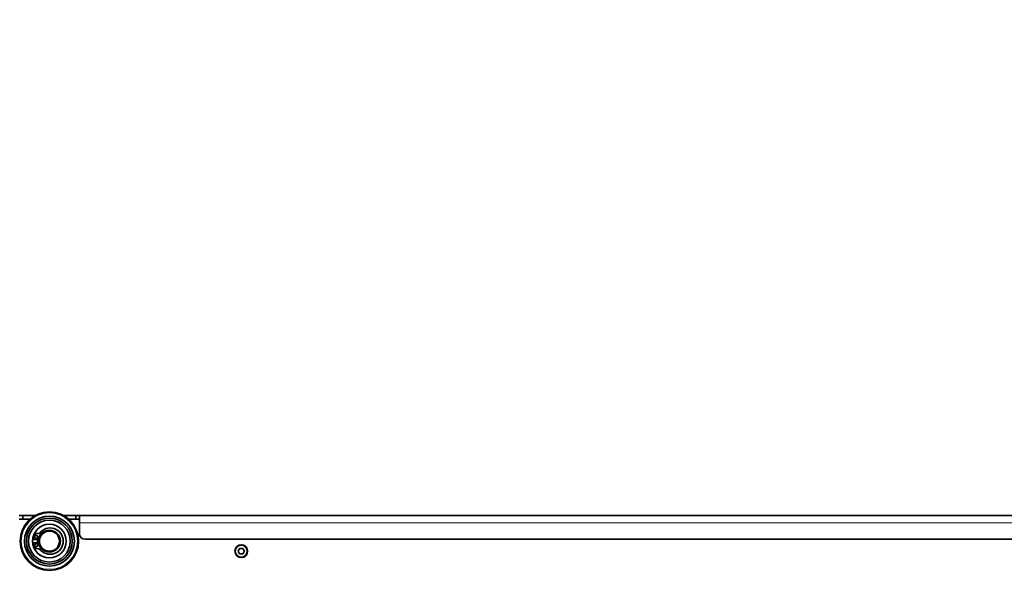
# Model space of a CAD drawing. Header units: millimetres. Extents: x 0 to 7128, y 0 to 5040.
# Tile 125 of 215: x 1989 to 2258, y 3953 to 4110. Entities that reach past the tile are written whole.
import ezdxf

# ---------------------------------------------------------------- set-up
doc = ezdxf.new("R2010")
doc.units = ezdxf.units.MM
doc.header["$LTSCALE"] = 12
doc.layers.add('Quote(ISO)', color=7, linetype='Continuous', lineweight=25, true_color=0x80ff00)
doc.layers.add('Spigoli tangenti visibili(ISO)', color=7, linetype='Continuous', lineweight=15, true_color=0x00803f)
doc.layers.add('Spigoli visibili(ISO)', color=7, linetype='Continuous', lineweight=35)
doc.styles.add('Corrente-BSI', font='arial.ttf')
doc.dimstyles.new('DEFAULT-ISO', dxfattribs={"dimscale": 12, "dimtxt": 3.5, "dimasz": 2.5, "dimexe": 1, "dimexo": 1, "dimgap": 0.762, "dimtad": 1, "dimtoh": 1, "dimrnd": 1e-08, "dimtxsty": 'Corrente-BSI', "dimcen": 0.09, "dimdle": 10, "dimclrd": 7, "dimclre": 7, "dimclrt": 7, "dimazin": 2, "dimtfac": 0.571429, "dimtmove": 0, "dimatfit": 3, "dimfxl": 1, "dimtolj": 1, "dimlwd": 5, "dimlwe": 5, "dimarcsym": 0})

# ---------------------------------------------------------------- blocks, each defined once
blk = doc.blocks.new('*D41')
at = {"layer": 'Defpoints', "color": 0, "linetype": 'Continuous', "transparency": 16777216}
for p in [(2528.22, 4576.75), (1422.05, 4196.28), (2528.22, 3952.75)]:
    blk.add_point(p, dxfattribs=at)
at = {"layer": 'Quote(ISO)', "color": 7, "linetype": 'Continuous', "lineweight": 5, "transparency": 16777216}
for p, q in [((1422.05, 4208.28), (1422.05, 4588.75)), ((2528.22, 3964.75), (2528.22, 4588.75)), ((1452.05, 4576.75), (2498.22, 4576.75))]:
    blk.add_line(p, q, dxfattribs=at)
at = {"layer": 'Quote(ISO)', "color": 7, "linetype": 'Continuous', "transparency": 16777216}
for points in [[(1452.05, 4581.75), (1452.05, 4571.75), (1422.05, 4576.75)], [(2498.22, 4581.75), (2498.22, 4571.75), (2528.22, 4576.75)]]:
    blk.add_solid(points, dxfattribs=at)
at = {"layer": 'Quote(ISO)', "color": 7, "linetype": 'Continuous', "lineweight": 9, "transparency": 16777216, "insert": (1975.13, 4648.52), "char_height": 42, "attachment_point": 5, "style": 'Corrente-BSI'}
blk.add_mtext('\\A1; \\fArial|b0|i0;2500mm\\P\\fArial|b0|i0;Room to be left for Sprayheads extraction', dxfattribs=at)

msp = doc.modelspace()

# ---------------------------------------------------------------- linework, layer by layer
at = {"layer": 'Spigoli tangenti visibili(ISO)'}
msp.add_line((2381.297, 3972.033), (2005.297, 3972.033), dxfattribs=at)
for centre, radius in [((1997.047, 3967.033), 7.7), ((1997.047, 3967.033), 4.552), ((2049.547, 3964.283), 1.55)]:
    msp.add_circle(centre, radius, dxfattribs=at)
msp.add_arc((1997.047, 3967.033), 3.3, 172.60045, 187.39955, dxfattribs=at)
at = {"layer": 'Spigoli visibili(ISO)'}
for p, q in [((1988.797, 3974.033), (1989.797, 3974.033)), ((1988.797, 3973.033), (1991.755, 3973.033)), ((1993.174, 3974.033), (1989.797, 3974.033)), ((1989.797, 3974.033), (1989.797, 3973.033)), ((2004.297, 3974.033), (2000.92, 3974.033)), ((2002.338, 3973.033), (2005.297, 3973.033)), ((2004.297, 3974.033), (2005.297, 3974.033)), ((2004.297, 3973.033), (2004.297, 3974.033)), ((2381.297, 3974.033), (2005.297, 3974.033)), ((2005.297, 3974.033), (2005.297, 3972.033)), ((2005.297, 3969.033), (2005.297, 3972.033)), ((1993.923, 3969.158), (1994.316, 3969.158)), ((1992.553, 3967.458), (1992.667, 3968.104)), ((1994.077, 3967.458), (1992.553, 3967.458)), ((1992.553, 3966.608), (1994.077, 3966.608)), ((1992.667, 3965.961), (1992.553, 3966.608)), ((2379.797, 3967.533), (2006.797, 3967.533)), ((1994.316, 3964.908), (1993.923, 3964.908)), ((2048.681, 3964.283), (2049.114, 3965.033)), ((2049.114, 3963.533), (2048.681, 3964.283)), ((2049.114, 3965.033), (2049.98, 3965.033)), ((2049.98, 3965.033), (2050.413, 3964.283)), ((2050.413, 3964.283), (2049.98, 3963.533)), ((2049.98, 3963.533), (2049.114, 3963.533))]:
    msp.add_line(p, q, dxfattribs=at)
for centre, radius in [((1997.047, 3967.033), 8), ((1997.047, 3967.033), 6.835), ((1997.047, 3967.033), 6.278), ((1997.047, 3967.033), 5.721), ((1997.047, 3967.033), 4.612), ((1997.047, 3967.033), 3), ((1997.047, 3967.033), 2.75), ((1993.427, 3968.138), 0.425), ((1993.427, 3965.928), 0.425), ((2049.547, 3964.283), 1.75)]:
    msp.add_circle(centre, radius, dxfattribs=at)
for centre, radius, start, end in [((1993.923, 3967.883), 1.275, 90, 170), ((1997.222, 3967.033), 3.6, 216.17672, 143.82328), ((2006.797, 3969.033), 1.5, 180, 270), ((1993.923, 3966.183), 1.275, 190, 270)]:
    msp.add_arc(centre, radius, start, end, dxfattribs=at)

# ---------------------------------------------------------------- dimensions: what is measured, and where the dimension line sits
at = {"layer": 'Quote(ISO)', "color": 7, "linetype": 'Continuous', "lineweight": 9}
dim = msp.add_linear_dim(base=(2528.216, 4576.753), p1=(1422.047, 4196.283), p2=(2528.216, 3952.753), angle=180, text=' \\fArial|b0|i0;2500mm\\P\\fArial|b0|i0;Room to be left for Sprayheads extraction', dimstyle='DEFAULT-ISO', override={"dimgap": 0.762, "dimtoh": 0, "dimdec": 0, "dimlfac": 2, "dimtol": 0, "dimlim": 0, "dimtp": 0, "dimtm": 0, "dimtdec": 0, "dimtofl": 0, "dimatfit": 1}, dxfattribs=at)
dim.commit()
dim.dimension.update_dxf_attribs({"geometry": '*D41', "text_midpoint": (1975.131, 4576.753), "dimtype": 160})

doc.saveas('drawing.dxf')
